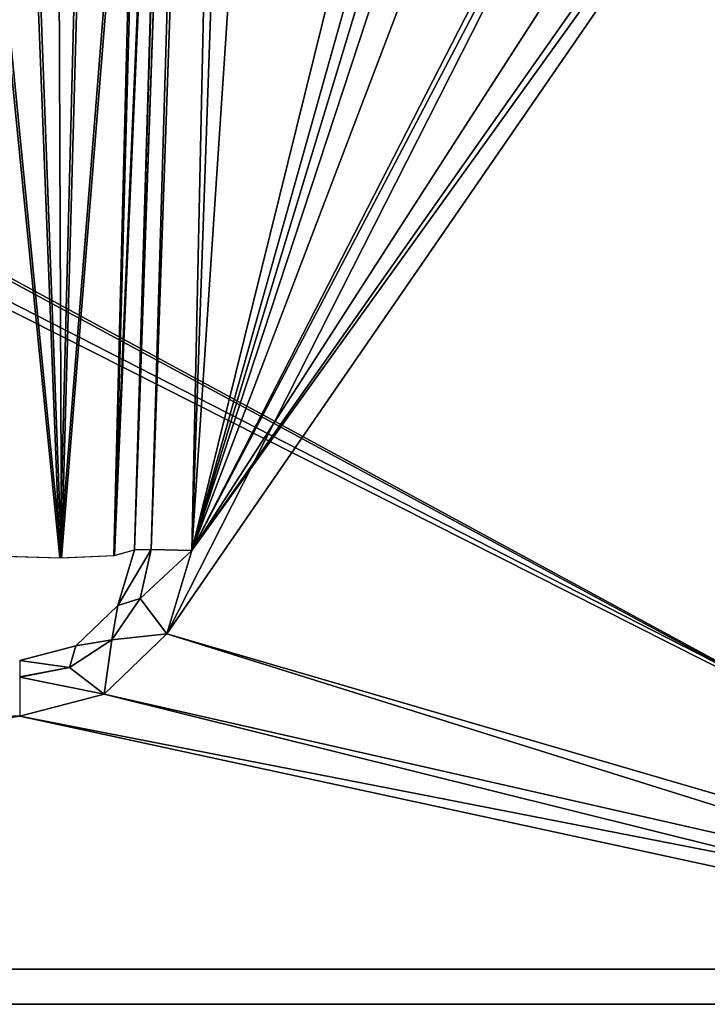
# Model space of a CAD drawing. Header units: millimetres. Extents: x -20 to 20, y -19.6 to 34.
# Tile 40 of 53: x 2.9 to 8.9, y 3 to 11.6. Entities that reach past the tile are written whole.
import ezdxf

# ---------------------------------------------------------------- set-up
doc = ezdxf.new("R2010")
doc.units = ezdxf.units.MM
doc.header["$LTSCALE"] = 101.851852
for name, color, linetype in [('107', 7, 'CONTINUOUS'), ('13', 7, 'CONTINUOUS'), ('21', 7, 'CONTINUOUS'), ('22', 7, 'CONTINUOUS'), ('29', 7, 'CONTINUOUS'), ('31', 7, 'CONTINUOUS'), ('32', 7, 'CONTINUOUS'), ('36', 7, 'CONTINUOUS'), ('88', 7, 'CONTINUOUS'), ('98', 7, 'CONTINUOUS'), ('99', 7, 'CONTINUOUS')]:
    doc.layers.add(name, color=color, linetype=linetype)

msp = doc.modelspace()

# ---------------------------------------------------------------- linework, layer by layer
at = {"layer": '107', "color": 236, "linetype": 'Continuous', "true_color": 0x690038}
for points in [[(4.2075, 15.6229, 4.8056), (4.292, 19.7965, 4.0391), (3.9051, 6.9651, 5.6621), (4.2075, 15.6229, 4.8056)], [(4.292, 19.7965, 4.0391), (4.2886, 19.7414, 4.0404), (3.9051, 6.9651, 5.6621), (4.292, 19.7965, 4.0391)], [(3.9051, 6.9651, 5.6621), (4.2886, 19.7414, 4.0404), (3.7301, 6.9165, 5.1022), (3.9051, 6.9651, 5.6621)], [(4.2886, 19.7414, 4.0404), (3.966, 15.5455, 4.1627), (3.7301, 6.9165, 5.1022), (4.2886, 19.7414, 4.0404)], [(3.233, 15.5502, 3.8117), (3.2695, 6.8968, 4.7363), (3.508, 15.5527, 3.8575), (3.233, 15.5502, 3.8117)], [(3.2695, 6.8968, 4.7363), (3.966, 15.5455, 4.1627), (3.508, 15.5527, 3.8575), (3.2695, 6.8968, 4.7363)], [(2.946, 15.5436, 3.847), (2.8217, 11.4465, 4.2499), (3.2695, 6.8968, 4.7363), (2.946, 15.5436, 3.847)], [(2.946, 15.5436, 3.847), (3.2695, 6.8968, 4.7363), (3.233, 15.5502, 3.8117), (2.946, 15.5436, 3.847)], [(3.7301, 6.9165, 5.1022), (3.966, 15.5455, 4.1627), (3.2695, 6.8968, 4.7363), (3.7301, 6.9165, 5.1022)], [(2.8217, 11.4465, 4.2499), (2.6829, 6.9128, 4.6911), (3.2695, 6.8968, 4.7363), (2.8217, 11.4465, 4.2499)]]:
    msp.add_3dface(points, dxfattribs=at)
at = {"layer": '13', "color": 252, "linetype": 'Continuous', "true_color": 0x888888}
for points in [[(3.9051, 6.9651, 13.8965), (4.8324, 33.5174, 13.2012), (3.9051, 6.9651, 4.4276), (3.9051, 6.9651, 13.8965)], [(3.9051, 6.9651, 4.4276), (4.8324, 33.5174, 13.2012), (4.2174, 15.9075, 3.528), (3.9051, 6.9651, 4.4276)]]:
    msp.add_3dface(points, dxfattribs=at)
at = {"layer": '21', "color": 252, "linetype": 'Continuous', "true_color": 0x888888}
for points in [[(-10.675, 15.8767, -14.1628), (14.2, 3.3079, -14.4919), (-14.2, 3.3079, -14.4919), (-10.675, 15.8767, -14.1628)], [(-10.0343, 15.7079, -14.1672), (14.2, 3.3079, -14.4919), (-10.675, 15.8767, -14.1628), (-10.0343, 15.7079, -14.1672)], [(10.0343, 15.7079, -14.1672), (14.2, 3.3079, -14.4919), (-10.0343, 15.7079, -14.1672), (10.0343, 15.7079, -14.1672)]]:
    msp.add_3dface(points, dxfattribs=at)
at = {"layer": '22', "color": 252, "linetype": 'Continuous', "true_color": 0x888888}
for points in [[(6.1679, 33.5131, 13.701), (4.4048, 6.9607, 14.3963), (6.7625, 16.4869, 14.1468), (6.1679, 33.5131, 13.701)], [(5.3321, 33.5131, 13.701), (4.4048, 6.9607, 14.3963), (6.1679, 33.5131, 13.701), (5.3321, 33.5131, 13.701)], [(6.7625, 16.4869, 14.1468), (4.4048, 6.9607, 14.3963), (7.1279, 15.9531, 14.1608), (6.7625, 16.4869, 14.1468)], [(4.4048, 6.9607, 14.3963), (4.1871, 6.2332, 14.4153), (11.1455, 16.3331, 14.1509), (4.4048, 6.9607, 14.3963)], [(4.1871, 6.2332, 14.4153), (14.2, 3.3079, 14.4919), (11.1455, 16.3331, 14.1509), (4.1871, 6.2332, 14.4153)], [(10.6751, 15.8767, 14.1628), (4.4048, 6.9607, 14.3963), (11.1455, 16.3331, 14.1509), (10.6751, 15.8767, 14.1628)], [(7.1279, 15.9531, 14.1608), (4.4048, 6.9607, 14.3963), (7.7377, 15.7079, 14.1672), (7.1279, 15.9531, 14.1608)], [(10.0343, 15.7079, 14.1672), (4.4048, 6.9607, 14.3963), (10.6751, 15.8767, 14.1628), (10.0343, 15.7079, 14.1672)], [(7.7377, 15.7079, 14.1672), (4.4048, 6.9607, 14.3963), (10.0343, 15.7079, 14.1672), (7.7377, 15.7079, 14.1672)], [(3.64, 5.7051, 14.4292), (14.2, 3.3079, 14.4919), (4.1871, 6.2332, 14.4153), (3.64, 5.7051, 14.4292)], [(2.9057, 5.5131, 14.4342), (14.2, 3.3079, 14.4919), (3.64, 5.7051, 14.4292), (2.9057, 5.5131, 14.4342)], [(-14.2, 3.3079, 14.4919), (14.2, 3.3079, 14.4919), (2.9057, 5.5131, 14.4342), (-14.2, 3.3079, 14.4919)], [(2.8443, 5.5131, 14.4342), (-14.2, 3.3079, 14.4919), (2.9057, 5.5131, 14.4342), (2.8443, 5.5131, 14.4342)]]:
    msp.add_3dface(points, dxfattribs=at)
at = {"layer": '29', "color": 252, "linetype": 'Continuous', "true_color": 0x888888}
for points in [[(4.8324, 33.5174, 13.2012), (3.9051, 6.9651, 13.8965), (4.0516, 6.9692, 14.2497), (4.8324, 33.5174, 13.2012)], [(4.4048, 6.9607, 14.3963), (4.9789, 33.5216, 13.5544), (4.0516, 6.9692, 14.2497), (4.4048, 6.9607, 14.3963)], [(4.9789, 33.5216, 13.5544), (4.8324, 33.5174, 13.2012), (4.0516, 6.9692, 14.2497), (4.9789, 33.5216, 13.5544)], [(4.4048, 6.9607, 14.3963), (5.3321, 33.5131, 13.701), (4.9789, 33.5216, 13.5544), (4.4048, 6.9607, 14.3963)]]:
    msp.add_3dface(points, dxfattribs=at)
at = {"layer": '31', "color": 252, "linetype": 'Continuous', "true_color": 0x888888}
for points in [[(3.76, 6.4801, 13.9155), (3.9051, 6.9651, 13.8965), (3.7599, 6.48, 4.4276), (3.76, 6.4801, 13.9155)], [(3.9051, 6.9651, 13.8965), (3.9051, 6.9651, 4.4276), (3.7599, 6.48, 4.4276), (3.9051, 6.9651, 13.8965)], [(3.3953, 6.128, 13.9293), (3.76, 6.4801, 13.9155), (3.3956, 6.1282, 4.4276), (3.3953, 6.128, 13.9293)], [(3.3956, 6.1282, 4.4276), (3.76, 6.4801, 13.9155), (3.7599, 6.48, 4.4276), (3.3956, 6.1282, 4.4276)], [(2.9057, 6, 4.4276), (3.3953, 6.128, 13.9293), (3.3956, 6.1282, 4.4276), (2.9057, 6, 4.4276)], [(2.9057, 6, 13.9344), (3.3953, 6.128, 13.9293), (2.9057, 6, 4.4276), (2.9057, 6, 13.9344)]]:
    msp.add_3dface(points, dxfattribs=at)
at = {"layer": '32', "color": 252, "linetype": 'Continuous', "true_color": 0x888888}
for points in [[(4.2899, 19.988, 2.7386), (3.9051, 6.9651, 4.4276), (4.2965, 20.0916, 2.7357), (4.2899, 19.988, 2.7386)], [(3.9051, 6.9651, 4.4276), (4.2174, 15.9075, 3.528), (4.2965, 20.0916, 2.7357), (3.9051, 6.9651, 4.4276)], [(4.2899, 19.988, 2.7386), (3.9424, 15.5471, 2.8871), (3.7257, 6.9152, 3.8614), (4.2899, 19.988, 2.7386)], [(3.9051, 6.9651, 4.4276), (4.2899, 19.988, 2.7386), (3.7257, 6.9152, 3.8614), (3.9051, 6.9651, 4.4276)], [(2.9176, 15.5436, 2.6066), (3.255, 6.8955, 3.4964), (3.4743, 15.5535, 2.5988), (2.9176, 15.5436, 2.6066)], [(3.255, 6.8955, 3.4964), (3.9424, 15.5471, 2.8871), (3.4743, 15.5535, 2.5988), (3.255, 6.8955, 3.4964)], [(2.7973, 11.4829, 3.0118), (3.255, 6.8955, 3.4964), (2.9176, 15.5436, 2.6066), (2.7973, 11.4829, 3.0118)], [(3.7257, 6.9152, 3.8614), (3.9424, 15.5471, 2.8871), (3.255, 6.8955, 3.4964), (3.7257, 6.9152, 3.8614)], [(2.6602, 6.9128, 3.4621), (3.255, 6.8955, 3.4964), (2.7973, 11.4829, 3.0118), (2.6602, 6.9128, 3.4621)]]:
    msp.add_3dface(points, dxfattribs=at)
at = {"layer": '36', "color": 252, "linetype": 'Continuous', "true_color": 0x888888}
for points in [[(4.0516, 6.9692, 14.2497), (3.76, 6.4801, 13.9155), (3.9564, 6.5416, 14.2643), (4.0516, 6.9692, 14.2497)], [(4.0516, 6.9692, 14.2497), (3.9051, 6.9651, 13.8965), (3.76, 6.4801, 13.9155), (4.0516, 6.9692, 14.2497)], [(4.4048, 6.9607, 14.3963), (4.0516, 6.9692, 14.2497), (3.9564, 6.5416, 14.2643), (4.4048, 6.9607, 14.3963)], [(4.1871, 6.2332, 14.4153), (4.4048, 6.9607, 14.3963), (3.9564, 6.5416, 14.2643), (4.1871, 6.2332, 14.4153)], [(3.76, 6.4801, 13.9155), (3.7067, 6.18, 14.2767), (3.9564, 6.5416, 14.2643), (3.76, 6.4801, 13.9155)], [(3.7067, 6.18, 14.2767), (4.1871, 6.2332, 14.4153), (3.9564, 6.5416, 14.2643), (3.7067, 6.18, 14.2767)], [(3.76, 6.4801, 13.9155), (3.3953, 6.128, 13.9293), (3.7067, 6.18, 14.2767), (3.76, 6.4801, 13.9155)], [(3.64, 5.7051, 14.4292), (4.1871, 6.2332, 14.4153), (3.7067, 6.18, 14.2767), (3.64, 5.7051, 14.4292)], [(3.3953, 6.128, 13.9293), (2.9057, 6, 13.9344), (3.3384, 5.9385, 14.2849), (3.3953, 6.128, 13.9293)], [(3.3953, 6.128, 13.9293), (3.3384, 5.9385, 14.2849), (3.7067, 6.18, 14.2767), (3.3953, 6.128, 13.9293)], [(3.3384, 5.9385, 14.2849), (3.64, 5.7051, 14.4292), (3.7067, 6.18, 14.2767), (3.3384, 5.9385, 14.2849)], [(3.3384, 5.9385, 14.2849), (2.9057, 6, 13.9344), (2.9057, 5.8582, 14.2833), (3.3384, 5.9385, 14.2849)], [(2.9057, 5.8537, 14.2878), (3.64, 5.7051, 14.4292), (3.3384, 5.9385, 14.2849), (2.9057, 5.8537, 14.2878)], [(2.9057, 5.8537, 14.2878), (3.3384, 5.9385, 14.2849), (2.9057, 5.8582, 14.2833), (2.9057, 5.8537, 14.2878)], [(2.9057, 5.5131, 14.4342), (3.64, 5.7051, 14.4292), (2.9057, 5.8537, 14.2878), (2.9057, 5.5131, 14.4342)]]:
    msp.add_3dface(points, dxfattribs=at)
at = {"layer": '88', "color": 236, "linetype": 'Continuous', "true_color": 0x690038}
msp.add_3dface([(2.8217, 11.4465, 4.2499), (2.946, 15.5436, 3.847), (2.642, 15.5436, 3.925), (2.8217, 11.4465, 4.2499)], dxfattribs=at)
at = {"layer": '98', "color": 236, "linetype": 'Continuous', "true_color": 0x690038}
for points in [[(14.5, 3, -14.5), (-14.5, 3, -14.5), (-9.327, 15.8762, -14.1628), (14.5, 3, -14.5)], [(-8.9103, 15.7079, -14.1672), (14.5, 3, -14.5), (-9.327, 15.8762, -14.1628), (-8.9103, 15.7079, -14.1672)], [(14.5, 3, -14.5), (-8.9103, 15.7079, -14.1672), (8.9103, 15.7079, -14.1672), (14.5, 3, -14.5)]]:
    msp.add_3dface(points, dxfattribs=at)
at = {"layer": '99', "color": 236, "linetype": 'Continuous', "true_color": 0x690038}
for points in [[(6.1679, 33.5131, 13.701), (4.4048, 6.9607, 14.3963), (6.7625, 16.4869, 14.1468), (6.1679, 33.5131, 13.701)], [(5.3321, 33.5131, 13.701), (4.4048, 6.9607, 14.3963), (6.1679, 33.5131, 13.701), (5.3321, 33.5131, 13.701)], [(6.7625, 16.4869, 14.1468), (4.4048, 6.9607, 14.3963), (6.9771, 16.1204, 14.1564), (6.7625, 16.4869, 14.1468)], [(6.9771, 16.1204, 14.1564), (4.4048, 6.9607, 14.3963), (7.3148, 15.8187, 14.1643), (6.9771, 16.1204, 14.1564)], [(14.5, 3, 14.5), (9.1354, 15.9857, 14.16), (4.1871, 6.2332, 14.4153), (14.5, 3, 14.5)], [(4.1871, 6.2332, 14.4153), (9.1354, 15.9857, 14.16), (4.4048, 6.9607, 14.3963), (4.1871, 6.2332, 14.4153)], [(9.1354, 15.9857, 14.16), (8.8899, 15.7079, 14.1672), (4.4048, 6.9607, 14.3963), (9.1354, 15.9857, 14.16)], [(7.3148, 15.8187, 14.1643), (4.4048, 6.9607, 14.3963), (7.7377, 15.7079, 14.1672), (7.3148, 15.8187, 14.1643)], [(4.4048, 6.9607, 14.3963), (8.8899, 15.7079, 14.1672), (7.7377, 15.7079, 14.1672), (4.4048, 6.9607, 14.3963)], [(3.64, 5.7051, 14.4292), (14.5, 3, 14.5), (4.1871, 6.2332, 14.4153), (3.64, 5.7051, 14.4292)], [(2.9057, 5.5131, 14.4342), (14.5, 3, 14.5), (3.64, 5.7051, 14.4292), (2.9057, 5.5131, 14.4342)], [(-14.5, 3, 14.5), (14.5, 3, 14.5), (2.9057, 5.5131, 14.4342), (-14.5, 3, 14.5)], [(2.8443, 5.5131, 14.4342), (-14.5, 3, 14.5), (2.9057, 5.5131, 14.4342), (2.8443, 5.5131, 14.4342)]]:
    msp.add_3dface(points, dxfattribs=at)

doc.saveas('drawing.dxf')
